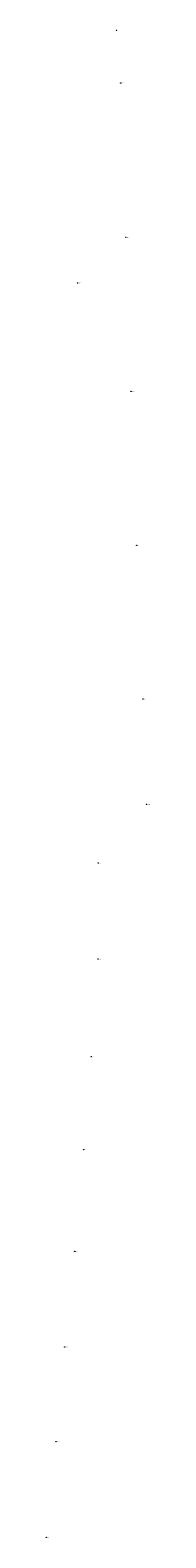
# Model space of a CAD drawing. Header units: millimetres. Extents: x 32690613 to 32693265, y 5342952 to 5344571.
# Tile 1 of 18: x 32692200 to 32692254, y 5342952 to 5343732. Entities that reach past the tile are written whole.
import ezdxf

# ---------------------------------------------------------------- set-up
doc = ezdxf.new("R2010")
doc.units = ezdxf.units.MM
doc.header["$LTSCALE"] = 20
doc.layers.add('Mpt-StBa_Höhe', color=6, linetype='Continuous', lineweight=5)
doc.layers.add('Mpt-StBa_Pkt', color=4, linetype='Continuous', lineweight=9)
doc.styles.add('Arial', font='arial.ttf')

msp = doc.modelspace()

# ---------------------------------------------------------------- linework, layer by layer
at = {"layer": 'Mpt-StBa_Pkt'}
for centre in [(32692236.76, 5343731.94), (32692236.76, 5343731.94), (32692238.89, 5343704.67), (32692238.89, 5343704.67), (32692241.57, 5343624.84), (32692241.57, 5343624.84), (32692216.58, 5343601.21), (32692216.58, 5343601.21), (32692244.26, 5343545.13), (32692244.26, 5343545.13), (32692247.2, 5343465.53), (32692247.2, 5343465.53), (32692250.47, 5343386.04), (32692250.47, 5343386.04), (32692252.27, 5343331.48), (32692252.27, 5343331.48), (32692227.26, 5343301.11), (32692227.26, 5343301.11), (32692227.12, 5343251.45), (32692227.12, 5343251.45), (32692223.64, 5343200.93), (32692223.64, 5343200.93), (32692219.77, 5343152.89), (32692219.77, 5343152.89), (32692215.08, 5343100.24), (32692215.08, 5343100.24), (32692209.96, 5343050.83), (32692209.96, 5343050.83), (32692205.42, 5343001.79), (32692205.42, 5343001.79), (32692200.5, 5342952.29), (32692200.5, 5342952.29)]:
    msp.add_circle(centre, 0.1, dxfattribs=at)

# ---------------------------------------------------------------- texts
at = {"layer": 'Mpt-StBa_Höhe', "style": 'Arial'}
for s, p in [('495.28', (32692239.15, 5343704.43)), ('495.20', (32692241.83, 5343624.6)), ('496.38', (32692216.83, 5343600.97)), ('495.66', (32692244.51, 5343544.89)), ('495.95', (32692247.45, 5343465.29)), ('496.26', (32692250.73, 5343385.8)), ('496.49', (32692252.53, 5343331.24)), ('497.14', (32692227.51, 5343300.87)), ('497.04', (32692227.37, 5343251.21)), ('497.01', (32692223.89, 5343200.69)), ('496.88', (32692220.03, 5343152.65)), ('496.81', (32692215.34, 5343100)), ('496.71', (32692210.21, 5343050.59)), ('496.60', (32692205.67, 5343001.55)), ('496.43', (32692200.75, 5342952.05))]:
    msp.add_text(s, height=0.35, rotation=2.23749, dxfattribs=at).set_placement(p)

doc.saveas('drawing.dxf')
